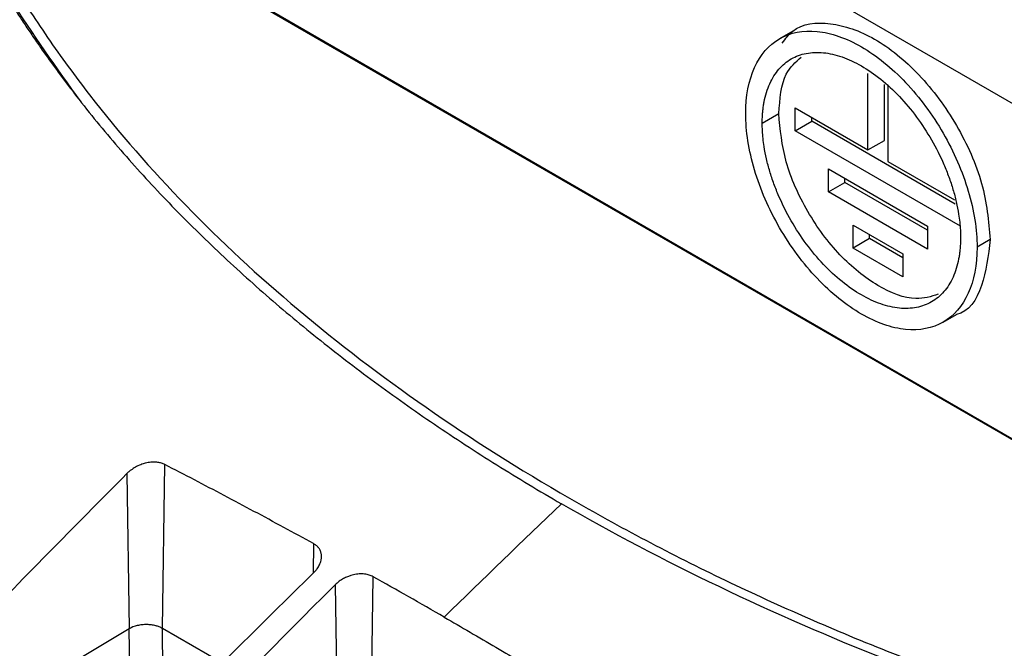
# Model space of a CAD drawing. Header units: millimetres. Extents: x 156812 to 157936, y 112087 to 113571.
# Tile 196 of 204: x 157757 to 157799, y 113467 to 113493. Entities that reach past the tile are written whole.
import ezdxf

# ---------------------------------------------------------------- set-up
doc = ezdxf.new("R2010")
doc.units = ezdxf.units.MM

msp = doc.modelspace()

# ---------------------------------------------------------------- linework, layer by layer
at = {"color": 7, "linetype": 'Continuous', "lineweight": 25}
for p, q in [((157814.435, 113481.423), (157773.389, 113505.118)), ((157817.104, 113465.492), (157767.113, 113494.351)), ((157767.832, 113493.979), (157817.346, 113465.395)), ((157790.412, 113492.963), (157789.847, 113492.637)), ((157793.629, 113487.881), (157793.629, 113491.147)), ((157794.336, 113488.289), (157794.336, 113490.675)), ((157794.478, 113490.657), (157794.478, 113487.391)), ((157790.518, 113489.677), (157793.629, 113487.881)), ((157790.518, 113488.697), (157790.518, 113489.677)), ((157789.104, 113489.024), (157789.811, 113489.432)), ((157791.225, 113489.105), (157791.225, 113489.269)), ((157790.518, 113488.697), (157791.225, 113489.105)), ((157797.364, 113485.561), (157791.225, 113489.105)), ((157797.589, 113484.615), (157790.518, 113488.697)), ((157793.629, 113487.881), (157794.336, 113488.289)), ((157794.478, 113487.391), (157797.336, 113485.741)), ((157791.932, 113486.084), (157791.932, 113487.064)), ((157791.932, 113487.064), (157796.175, 113484.615)), ((157792.639, 113486.493), (157792.639, 113486.656)), ((157791.932, 113486.084), (157792.639, 113486.493)), ((157796.175, 113484.452), (157792.639, 113486.493)), ((157796.175, 113483.635), (157791.932, 113486.084)), ((157792.993, 113484.656), (157795.114, 113483.431)), ((157792.993, 113483.676), (157792.993, 113484.656)), ((157796.175, 113484.615), (157796.175, 113483.635)), ((157793.7, 113484.084), (157793.7, 113484.247)), ((157793.7, 113484.084), (157792.993, 113483.676)), ((157795.114, 113483.267), (157793.7, 113484.084)), ((157798.862, 113484.044), (157798.296, 113483.717)), ((157795.114, 113482.451), (157792.993, 113483.676)), ((157795.114, 113483.431), (157795.114, 113482.451)), ((157796.846, 113480.512), (157797.412, 113480.839)), ((157761.922, 113474.034), (157762.022, 113467.397)), ((157763.436, 113467.412), (157763.541, 113474.423)), ((157769.909, 113471.038), (157769.89, 113469.772)), ((157772.345, 113462.268), (157772.456, 113469.625)), ((157770.826, 113469.275), (157770.931, 113462.254)), ((157762.022, 113467.397), (157757.571, 113464.739)), ((157762.089, 113462.98), (157762.022, 113467.397)), ((157766.007, 113465.927), (157763.436, 113467.412)), ((157763.497, 113463.406), (157763.436, 113467.412))]:
    msp.add_line(p, q, dxfattribs=at)
for points, knots in [([(157750.752, 113511.034), (157750.776, 113510.845), (157750.824, 113510.465), (157750.907, 113509.897), (157750.998, 113509.331), (157751.097, 113508.767), (157751.206, 113508.204), (157751.322, 113507.644), (157751.448, 113507.085), (157751.581, 113506.529), (157751.723, 113505.974), (157751.874, 113505.422), (157752.032, 113504.872), (157752.199, 113504.324), (157752.373, 113503.779), (157752.556, 113503.236), (157752.746, 113502.696), (157752.944, 113502.159), (157753.149, 113501.624), (157753.363, 113501.091), (157753.583, 113500.562), (157753.811, 113500.035), (157754.047, 113499.511), (157754.289, 113498.99), (157754.539, 113498.473), (157754.795, 113497.958), (157755.059, 113497.446), (157755.329, 113496.937), (157755.606, 113496.432), (157755.889, 113495.93), (157756.179, 113495.431), (157756.475, 113494.935), (157756.778, 113494.443), (157757.087, 113493.954), (157757.401, 113493.469), (157757.722, 113492.987), (157758.048, 113492.509), (157758.38, 113492.034), (157758.718, 113491.563), (157759.061, 113491.095), (157759.409, 113490.631), (157759.927, 113489.957), (157760.63, 113489.076), (157761.539, 113487.995), (157762.485, 113486.927), (157763.465, 113485.871), (157764.481, 113484.829), (157765.531, 113483.801), (157766.615, 113482.787), (157767.732, 113481.788), (157768.88, 113480.806), (157770.059, 113479.839), (157771.269, 113478.889), (157772.508, 113477.957), (157773.776, 113477.041), (157775.071, 113476.144), (157776.392, 113475.266), (157777.739, 113474.406), (157779.109, 113473.564), (157780.044, 113473.018), (157780.511, 113472.745)], [0, 0, 0, 0, 0.013111, 0.026199, 0.039264, 0.052304, 0.06532, 0.078309, 0.091272, 0.104208, 0.117116, 0.129995, 0.142845, 0.155665, 0.168455, 0.181213, 0.193939, 0.206633, 0.219294, 0.231921, 0.244513, 0.257071, 0.269593, 0.282078, 0.294527, 0.306938, 0.319312, 0.331647, 0.343943, 0.356199, 0.368415, 0.380591, 0.392725, 0.404818, 0.416868, 0.428876, 0.440841, 0.452763, 0.46464, 0.476473, 0.488261, 0.500003, 0.528078, 0.556147, 0.584205, 0.612246, 0.640265, 0.668255, 0.696213, 0.724131, 0.752004, 0.779828, 0.807597, 0.835305, 0.862948, 0.89052, 0.918016, 0.945431, 0.972761, 1, 1, 1, 1]), ([(157751.398, 113510.883), (157751.423, 113510.684), (157751.473, 113510.284), (157751.562, 113509.686), (157751.659, 113509.089), (157751.767, 113508.492), (157751.885, 113507.897), (157752.012, 113507.302), (157752.15, 113506.708), (157752.297, 113506.115), (157752.637, 113504.839), (157753.247, 113502.889), (157754.267, 113500.288), (157755.481, 113497.719), (157756.891, 113495.18), (157758.496, 113492.679), (157760.887, 113489.408), (157764.327, 113485.466), (157769.145, 113480.995), (157774.634, 113476.805), (157780.748, 113472.93), (157787.43, 113469.413), (157794.612, 113466.281), (157802.27, 113463.547), (157808.995, 113461.621), (157814.542, 113460.305), (157818.759, 113459.435), (157823.04, 113458.679), (157827.385, 113458.038), (157831.788, 113457.514), (157835.355, 113457.188), (157838.051, 113456.993), (157839.859, 113456.883), (157841.671, 113456.792), (157843.486, 113456.72), (157844.698, 113456.688), (157845.305, 113456.672)], [0, 0, 0, 0, 0.006966, 0.01393, 0.020894, 0.027857, 0.03482, 0.041784, 0.04875, 0.055718, 0.062689, 0.09382, 0.12493, 0.156065, 0.187224, 0.218635, 0.250026, 0.312556, 0.37475, 0.437103, 0.499941, 0.562355, 0.62454, 0.686991, 0.749817, 0.780974, 0.812154, 0.84327, 0.874369, 0.905653, 0.936958, 0.949576, 0.962186, 0.97479, 0.987394, 1, 1, 1, 1]), ([(157759.963, 113489.939), (157758.915, 113491.389), (157756.69, 113494.464), (157754.214, 113499.401), (157752.291, 113504.659), (157751.697, 113508.251), (157751.399, 113510.054)], [0, 0, 0, 0, 0.227874, 0.483614, 0.740877, 1, 1, 1, 1]), ([(157788.397, 113489.432), (157788.397, 113490.18), (157788.526, 113490.854), (157789.021, 113491.95), (157789.388, 113492.372), (157790.305, 113492.901), (157790.854, 113493.008), (157792.051, 113492.889), (157792.699, 113492.664), (157793.994, 113491.916), (157794.642, 113491.394), (157795.839, 113490.13), (157796.388, 113489.389), (157797.305, 113487.802), (157797.672, 113486.956), (157798.167, 113485.288), (157798.296, 113484.465), (157798.296, 113483.717)], [0, 0, 0, 0, 0.125, 0.125, 0.25, 0.25, 0.375, 0.375, 0.5, 0.5, 0.625, 0.625, 0.75, 0.75, 0.875, 0.875, 1, 1, 1, 1]), ([(157789.959, 113492.442), (157790.1, 113492.632), (157790.573, 113493.273), (157791.992, 113493.409), (157793.905, 113492.775), (157795.86, 113491.194), (157797.494, 113488.981), (157798.639, 113486.417), (157798.788, 113484.835), (157798.862, 113484.044)], [0, 0, 0, 0, 0.06574, 0.22145, 0.37716, 0.53287, 0.68858, 0.84429, 1, 1, 1, 1]), ([(157789.104, 113489.024), (157789.104, 113489.088), (157789.106, 113489.215), (157789.116, 113489.401), (157789.132, 113489.583), (157789.155, 113489.76), (157789.199, 113490.019), (157789.28, 113490.347), (157789.42, 113490.719), (157789.599, 113491.051), (157789.884, 113491.436), (157790.327, 113491.804), (157790.974, 113492.044), (157791.712, 113492.073), (157792.513, 113491.891), (157793.346, 113491.505), (157794.179, 113490.93), (157794.981, 113490.187), (157795.719, 113489.305), (157796.366, 113488.318), (157796.808, 113487.439), (157797.094, 113486.724), (157797.272, 113486.186), (157797.413, 113485.652), (157797.503, 113485.184), (157797.556, 113484.785), (157797.584, 113484.449), (157797.587, 113484.233), (157797.589, 113484.125)], [0, 0, 0, 0, 0.012516, 0.025012, 0.037505, 0.050017, 0.062566, 0.093835, 0.125111, 0.156351, 0.187656, 0.250126, 0.312594, 0.375064, 0.437533, 0.500003, 0.562472, 0.624942, 0.68741, 0.74988, 0.812349, 0.843618, 0.874895, 0.906138, 0.93744, 0.958296, 0.979119, 1, 1, 1, 1]), ([(157789.811, 113489.432), (157789.86, 113490.057), (157789.943, 113491.114), (157790.53, 113491.639), (157790.771, 113491.853)], [0, 0, 0, 0, 0.59095, 1, 1, 1, 1]), ([(157798.296, 113483.717), (157798.296, 113482.969), (157798.167, 113482.295), (157797.672, 113481.199), (157797.305, 113480.777), (157796.388, 113480.248), (157795.839, 113480.141), (157794.642, 113480.26), (157793.994, 113480.485), (157792.699, 113481.233), (157792.051, 113481.755), (157790.854, 113483.019), (157790.305, 113483.76), (157789.388, 113485.347), (157789.021, 113486.193), (157788.526, 113487.862), (157788.397, 113488.684), (157788.397, 113489.432)], [0, 0, 0, 0, 0.125, 0.125, 0.25, 0.25, 0.375, 0.375, 0.5, 0.5, 0.625, 0.625, 0.75, 0.75, 0.875, 0.875, 1, 1, 1, 1]), ([(157796.63, 113481.704), (157796.324, 113481.608), (157795.577, 113481.374), (157794.045, 113481.975), (157792.388, 113483.296), (157790.983, 113485.202), (157790.002, 113487.398), (157789.875, 113488.754), (157789.811, 113489.432)], [0, 0, 0, 0, 0.1215648, 0.2972518, 0.4729389, 0.6486259, 0.824313, 1, 1, 1, 1]), ([(157797.589, 113484.125), (157797.589, 113484.062), (157797.587, 113483.934), (157797.577, 113483.748), (157797.561, 113483.566), (157797.538, 113483.388), (157797.494, 113483.13), (157797.413, 113482.802), (157797.273, 113482.43), (157797.094, 113482.098), (157796.809, 113481.713), (157796.366, 113481.345), (157795.719, 113481.105), (157794.981, 113481.076), (157794.179, 113481.258), (157793.346, 113481.644), (157792.513, 113482.22), (157791.712, 113482.962), (157790.974, 113483.844), (157790.327, 113484.831), (157789.885, 113485.71), (157789.599, 113486.425), (157789.421, 113486.963), (157789.28, 113487.497), (157789.19, 113487.965), (157789.137, 113488.365), (157789.109, 113488.7), (157789.106, 113488.916), (157789.104, 113489.024)], [0, 0, 0, 0, 0.0125213, 0.0250199, 0.0375151, 0.0500264, 0.062573, 0.0938367, 0.1251112, 0.156351, 0.1876559, 0.2501259, 0.3125947, 0.3750647, 0.4375336, 0.5000036, 0.5624724, 0.6249424, 0.6874113, 0.7498813, 0.8123501, 0.8436194, 0.8748957, 0.9061355, 0.9374404, 0.9583118, 0.9791352, 1, 1, 1, 1]), ([(157798.862, 113484.044), (157798.777, 113483.361), (157798.608, 113481.996), (157797.947, 113480.943), (157797.412, 113480.839), (157797.412, 113480.839)], [0, 0, 0, 0, 0.499949, 0.999898, 1, 1, 1, 1]), ([(157763.541, 113474.423), (157763.519, 113474.433), (157763.475, 113474.454), (157763.403, 113474.48), (157763.325, 113474.5), (157763.242, 113474.515), (157763.117, 113474.527), (157762.938, 113474.523), (157762.72, 113474.485), (157762.495, 113474.412), (157762.286, 113474.314), (157762.11, 113474.199), (157761.994, 113474.105), (157761.941, 113474.053), (157761.922, 113474.034)], [0, 0, 0, 0, 0.048276, 0.09771, 0.14818, 0.199543, 0.25164, 0.371507, 0.503363, 0.613659, 0.751053, 0.872748, 0.955152, 1, 1, 1, 1]), ([(157769.909, 113471.038), (157769.483, 113471.27), (157768.632, 113471.735), (157767.357, 113472.421), (157766.083, 113473.098), (157764.811, 113473.766), (157763.964, 113474.204), (157763.541, 113474.423)], [0, 0, 0, 0, 0.200557, 0.400829, 0.600823, 0.800544, 1, 1, 1, 1]), ([(157769.905, 113469.787), (157769.925, 113469.807), (157769.98, 113469.863), (157770.072, 113469.977), (157770.168, 113470.137), (157770.232, 113470.315), (157770.251, 113470.483), (157770.236, 113470.626), (157770.192, 113470.755), (157770.12, 113470.868), (157770.026, 113470.965), (157769.948, 113471.014), (157769.909, 113471.038)], [0, 0, 0, 0, 0.0504745, 0.1352967, 0.2595464, 0.3976942, 0.5093235, 0.6119829, 0.7133676, 0.8124202, 0.9082053, 1, 1, 1, 1]), ([(157772.456, 113469.625), (157772.43, 113469.638), (157772.378, 113469.665), (157772.291, 113469.697), (157772.195, 113469.722), (157772.09, 113469.738), (157771.979, 113469.746), (157771.861, 113469.744), (157771.739, 113469.732), (157771.619, 113469.71), (157771.492, 113469.675), (157771.348, 113469.622), (157771.179, 113469.542), (157770.994, 113469.429), (157770.884, 113469.328), (157770.826, 113469.275)], [0, 0, 0, 0, 0.056137, 0.114536, 0.175103, 0.237693, 0.302107, 0.3681, 0.435387, 0.503656, 0.56629, 0.648186, 0.748942, 0.86714, 1, 1, 1, 1]), ([(157775.497, 113467.894), (157774.99, 113468.185), (157773.976, 113468.768), (157772.962, 113469.339), (157772.456, 113469.625)], [0, 0, 0, 0, 0.499923, 1, 1, 1, 1]), ([(157775.497, 113467.894), (157775.865, 113467.68), (157776.603, 113467.253), (157777.711, 113466.604), (157778.45, 113466.166), (157778.819, 113465.947)], [0, 0, 0, 0, 0.332902, 0.666265, 1, 1, 1, 1]), ([(157763.436, 113467.412), (157763.395, 113467.435), (157763.329, 113467.467), (157763.244, 113467.498), (157763.206, 113467.51), (157763.181, 113467.518), (157763.17, 113467.521), (157763.094, 113467.541), (157763.002, 113467.559), (157762.905, 113467.569), (157762.84, 113467.574), (157762.809, 113467.576), (157762.703, 113467.578), (157762.633, 113467.574), (157762.496, 113467.56), (157762.427, 113467.548), (157762.233, 113467.501), (157762.12, 113467.456), (157762.022, 113467.397)], [0, 0, 0, 0, 0.125, 0.1875, 0.21875, 0.21875, 0.25, 0.25, 0.375, 0.4375, 0.4375, 0.5, 0.5, 0.625, 0.625, 0.75, 0.75, 1, 1, 1, 1])]:
    msp.add_open_spline(points, degree=3, knots=knots, dxfattribs=at)
for points in [[(157761.922, 113474.034), (157759.661, 113471.773), (157757.412, 113469.481), (157755.176, 113467.16)], [(157780.511, 113472.745), (157778.833, 113471.145), (157777.162, 113469.528), (157775.497, 113467.894)], [(157845.603, 113456.279), (157833.451, 113456.558), (157809.463, 113459.738), (157789.128, 113467.771), (157780.511, 113472.745)], [(157763.074, 113462.982), (157765.34, 113465.281), (157767.616, 113467.549), (157769.905, 113469.787)], [(157770.826, 113469.275), (157768.564, 113467.023), (157766.316, 113464.74), (157764.079, 113462.426)]]:
    msp.add_open_spline(points, degree=3, dxfattribs=at)

doc.saveas('drawing.dxf')
